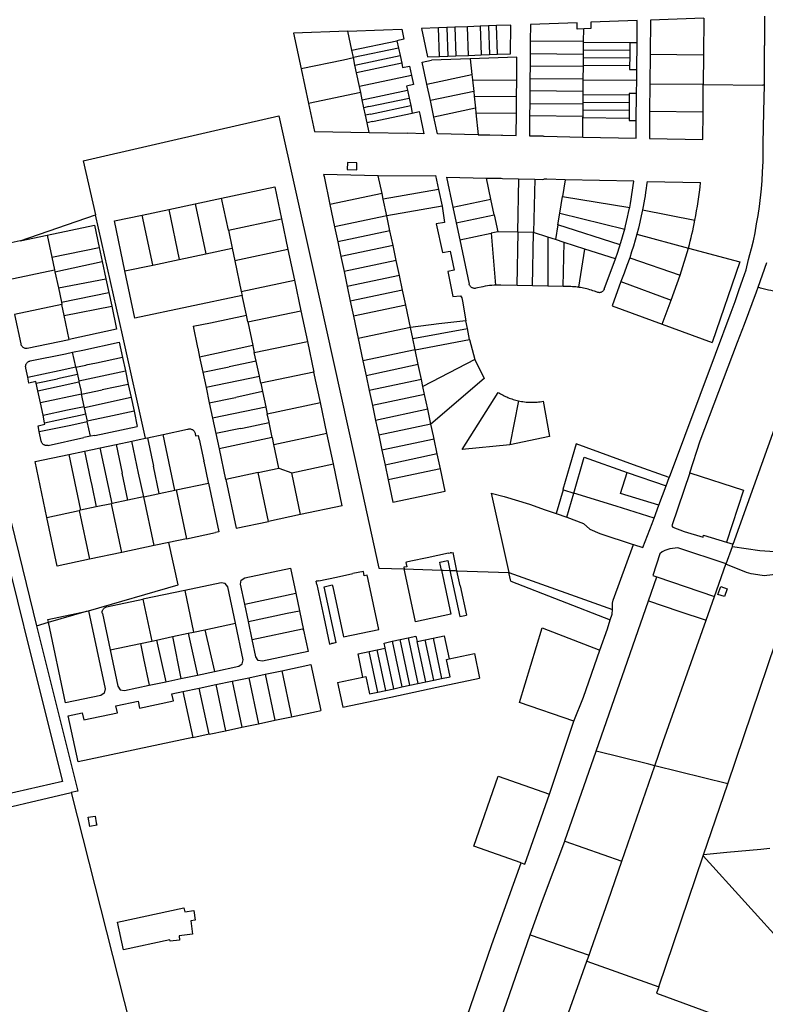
# Model space of a CAD drawing. Header units: inches. Extents: x 210911 to 224988, y 571697 to 586201.
# Tile 99 of 256: x 220999 to 221523, y 573522 to 574214. Entities that reach past the tile are written whole.
import ezdxf

# ---------------------------------------------------------------- set-up
doc = ezdxf.new("R2010")
doc.units = ezdxf.units.IN
doc.header["$MEASUREMENT"] = 0

msp = doc.modelspace()

# ---------------------------------------------------------------- linework, layer by layer
for points in [[(221522.699, 574216.556), (221522.712, 574196.046)], [(221305.09, 574208.86), (221299.369, 574208.653)], [(221314.061, 574209.192), (221305.09, 574208.86)], [(221305.09, 574208.86), (221305.802, 574188.733)], [(221322.934, 574209.508), (221314.061, 574209.192)], [(221314.795, 574189.047), (221314.061, 574209.192)], [(221328.644, 574209.716), (221322.934, 574209.508)], [(221322.934, 574209.508), (221323.679, 574189.371)], [(221334.332, 574209.928), (221328.644, 574209.716)], [(221328.644, 574209.716), (221329.374, 574189.581)], [(221335.06, 574189.785), (221344.297, 574190.111), (221344.468, 574210.282), (221334.332, 574209.928)], [(221335.06, 574189.785), (221334.332, 574209.928)], [(221395.68, 574207.651), (221391.067, 574207.479), (221390.922, 574211.949), (221358.228, 574210.789), (221358.123, 574199.121)], [(221433.105, 574198.055), (221433.245, 574213.522), (221400.552, 574212.304), (221400.698, 574207.844), (221395.68, 574207.651)], [(221480.05, 574215.23), (221442.53, 574213.87), (221442.333, 574189.847)], [(221480.05, 574215.23), (221479.825, 574189.511)], [(221229.793, 574206.123), (221191.824, 574204.761), (221197.008, 574179.682)], [(221229.793, 574206.123), (221254.981, 574207.041)], [(221232.694, 574192.605), (221229.793, 574206.123)], [(221254.981, 574207.041), (221267.783, 574207.505), (221269.297, 574200.362), (221264.405, 574199.326)], [(221293.681, 574208.444), (221281.707, 574207.998), (221285.943, 574187.999)], [(221299.369, 574208.653), (221293.681, 574208.444)], [(221294.422, 574188.302), (221293.681, 574208.444)], [(221299.369, 574208.653), (221300.131, 574188.526)], [(221395.602, 574198.77), (221395.68, 574207.651)], [(221232.694, 574192.605), (221264.405, 574199.326)], [(221264.405, 574199.326), (221265.493, 574194.19)], [(221358.123, 574199.121), (221358.044, 574190.349)], [(221395.602, 574198.77), (221358.123, 574199.121)], [(221395.551, 574193.008), (221395.599, 574198.407)], [(221395.599, 574198.407), (221395.602, 574198.77)], [(221395.599, 574198.407), (221428.047, 574198.1)], [(221428.047, 574198.1), (221427.997, 574192.716)], [(221428.047, 574198.1), (221433.105, 574198.055)], [(221432.933, 574179.056), (221433.105, 574198.055)], [(221522.567, 574168.127), (221522.725, 574176.272), (221522.712, 574196.046)], [(221233.79, 574187.495), (221232.694, 574192.605)], [(221265.493, 574194.19), (221233.795, 574187.47)], [(221234.91, 574182.188), (221266.613, 574188.907)], [(221265.493, 574194.19), (221266.613, 574188.907)], [(221266.613, 574188.907), (221267.763, 574183.478)], [(221285.943, 574187.999), (221294.422, 574188.302)], [(221294.422, 574188.302), (221300.131, 574188.526)], [(221300.131, 574188.526), (221305.802, 574188.733)], [(221305.802, 574188.733), (221314.795, 574189.047)], [(221314.795, 574189.047), (221323.679, 574189.371)], [(221323.679, 574189.371), (221329.374, 574189.581)], [(221329.374, 574189.581), (221335.06, 574189.785)], [(221358.044, 574190.349), (221357.966, 574181.582)], [(221358.044, 574190.349), (221395.524, 574190)], [(221395.503, 574187.608), (221395.524, 574190)], [(221395.524, 574190), (221395.551, 574193.008)], [(221395.551, 574193.008), (221427.997, 574192.716)], [(221427.997, 574192.716), (221427.946, 574187.316)], [(221442.333, 574189.847), (221442.131, 574168.833)], [(221442.333, 574189.847), (221479.825, 574189.511)], [(221479.825, 574189.511), (221479.632, 574168.493)], [(221197.137, 574179.716), (221226.744, 574186.003)], [(221226.744, 574186.003), (221233.79, 574187.495)], [(221233.795, 574187.47), (221233.79, 574187.495)], [(221234.91, 574182.188), (221233.795, 574187.47)], [(221236.056, 574176.758), (221234.91, 574182.188)], [(221267.763, 574183.478), (221236.056, 574176.758)], [(221267.763, 574183.478), (221268.385, 574180.543), (221273.277, 574181.579), (221274.671, 574174.997)], [(221285.461, 574168.933), (221282.219, 574184.225), (221288.715, 574185.592)], [(221315.945, 574186.59), (221288.715, 574185.592)], [(221348.555, 574171.742), (221348.709, 574187.757), (221315.945, 574186.59)], [(221315.945, 574186.59), (221317.089, 574175.616)], [(221357.966, 574181.582), (221357.887, 574172.805)], [(221395.447, 574181.236), (221357.966, 574181.582)], [(221395.37, 574172.465), (221395.447, 574181.236)], [(221395.447, 574181.236), (221395.456, 574182.208)], [(221395.456, 574182.208), (221395.503, 574187.608)], [(221395.456, 574182.208), (221427.895, 574181.917)], [(221395.503, 574187.608), (221427.946, 574187.316)], [(221427.895, 574181.917), (221427.869, 574179.116), (221432.933, 574179.056)], [(221427.946, 574187.316), (221427.895, 574181.917)], [(221197.137, 574179.716), (221197.008, 574179.682)], [(221197.008, 574179.682), (221202.294, 574155.248)], [(221238.061, 574167.255), (221236.056, 574176.758)], [(221274.671, 574174.997), (221238.061, 574167.255)], [(221274.671, 574174.997), (221276.04, 574168.532), (221271.151, 574167.494), (221271.775, 574164.55)], [(221285.461, 574168.933), (221317.089, 574175.616)], [(221317.089, 574175.616), (221317.492, 574171.861)], [(221432.864, 574171.514), (221432.933, 574179.056)], [(221238.952, 574163.027), (221238.061, 574167.255)], [(221287.913, 574157.288), (221285.461, 574168.933)], [(221317.492, 574171.861), (221318.344, 574163.731)], [(221317.492, 574171.861), (221348.555, 574171.742)], [(221348.456, 574160.129), (221348.555, 574171.742)], [(221357.887, 574172.805), (221357.808, 574164.036)], [(221357.887, 574172.805), (221395.37, 574172.465)], [(221395.292, 574163.689), (221395.365, 574171.862)], [(221395.365, 574171.862), (221395.37, 574172.465)], [(221395.365, 574171.862), (221432.864, 574171.514)], [(221432.781, 574162.273), (221432.864, 574171.514)], [(221442.131, 574168.833), (221441.972, 574149.536)], [(221479.632, 574168.493), (221442.131, 574168.833)], [(221479.47, 574149.173), (221479.632, 574168.493)], [(221479.632, 574168.493), (221521.419, 574168.137)], [(221488.325, 573979.136), (221499.191, 574008.684), (221502.011, 574016.081), (221504.683, 574023.912), (221507.456, 574031.766), (221509.687, 574038.33), (221511.441, 574045.709), (221512.354, 574049.132), (221513.603, 574053.289), (221514.861, 574058.767), (221515.993, 574064.474), (221517.104, 574070.715), (221518.11, 574076.576), (221519.171, 574082.893), (221520.478, 574095.306), (221520.925, 574101.043), (221521.271, 574106.985), (221521.657, 574114.806), (221521.843, 574126.871), (221522.206, 574149.552), (221522.567, 574168.127)], [(221522.567, 574168.127), (221521.419, 574168.137)], [(221238.952, 574163.027), (221202.294, 574155.248)], [(221240.046, 574157.822), (221238.952, 574163.027)], [(221240.046, 574157.822), (221271.775, 574164.55)], [(221271.775, 574164.55), (221272.944, 574159.031)], [(221318.344, 574163.731), (221287.913, 574157.288)], [(221318.344, 574163.731), (221318.692, 574160.402)], [(221318.692, 574160.402), (221319.607, 574151.859)], [(221318.692, 574160.402), (221348.456, 574160.129)], [(221357.808, 574164.036), (221357.729, 574155.268)], [(221395.292, 574163.689), (221357.808, 574164.036)], [(221395.226, 574156.13), (221395.273, 574161.532)], [(221395.273, 574161.532), (221395.292, 574163.689)], [(221395.273, 574161.532), (221427.681, 574161.236)], [(221427.681, 574161.236), (221427.648, 574155.839)], [(221432.781, 574162.273), (221427.687, 574162.316), (221427.681, 574161.236)], [(221432.609, 574143.271), (221432.781, 574162.273)], [(221202.294, 574155.248), (221206.496, 574135.672)], [(221241.205, 574152.304), (221240.046, 574157.822)], [(221244.54, 574153.011), (221272.944, 574159.031)], [(221245.869, 574147.772), (221274.063, 574153.748)], [(221272.944, 574159.031), (221274.063, 574153.748)], [(221274.063, 574153.748), (221275.182, 574148.465)], [(221290.384, 574145.687), (221287.913, 574157.288)], [(221348.361, 574148.509), (221348.456, 574160.129)], [(221357.729, 574155.268), (221357.65, 574146.493)], [(221357.729, 574155.268), (221395.215, 574154.914)], [(221395.178, 574150.728), (221395.215, 574154.914)], [(221395.215, 574154.914), (221395.226, 574156.13)], [(221395.226, 574156.13), (221427.648, 574155.839)], [(221427.648, 574155.839), (221427.616, 574150.437)], [(221139.593, 574137.011), (221181.43, 574146.666)], [(221181.43, 574146.666), (221204.914, 574041.47)], [(221244.54, 574153.011), (221241.205, 574152.304)], [(221242.315, 574147.019), (221241.205, 574152.304)], [(221245.869, 574147.772), (221242.315, 574147.019)], [(221243.425, 574141.734), (221242.315, 574147.019)], [(221247.199, 574142.534), (221275.182, 574148.465)], [(221280.467, 574147.648), (221283.353, 574134.025), (221271.769, 574134.273)], [(221275.182, 574148.465), (221280.074, 574149.501), (221280.467, 574147.648)], [(221319.607, 574151.859), (221290.384, 574145.687)], [(221319.607, 574151.859), (221319.938, 574148.759)], [(221319.938, 574148.759), (221321.572, 574133.242)], [(221319.938, 574148.759), (221348.361, 574148.509)], [(221348.2, 574132.715), (221348.361, 574148.509)], [(221357.65, 574146.493), (221357.525, 574132.545)], [(221395.138, 574146.149), (221357.65, 574146.493)], [(221395.138, 574146.149), (221395.178, 574150.728)], [(221395.178, 574150.728), (221427.616, 574150.437)], [(221427.616, 574150.437), (221427.584, 574145.037)], [(221441.972, 574149.536), (221441.805, 574130.637), (221479.285, 574129.84), (221479.47, 574149.173)], [(221479.47, 574149.173), (221441.972, 574149.536)], [(220914.483, 574145.745), (220953.02, 573983.221), (220954.113, 573983.548), (220969.044, 573922.986), (220989.065, 573840.696), (221006.57, 573770.459), (221029.506, 573678.745), (220963.659, 573663.841)], [(221247.199, 574142.534), (221243.425, 574141.734)], [(221244.871, 574134.849), (221243.425, 574141.734)], [(221321.572, 574133.242), (221292.9, 574133.82), (221290.384, 574145.687)], [(221395.01, 574131.642), (221395.131, 574145.329)], [(221395.01, 574131.642), (221432.496, 574130.846), (221432.609, 574143.271)], [(221395.131, 574145.329), (221395.138, 574146.149)], [(221395.131, 574145.329), (221427.584, 574145.037)], [(221427.584, 574145.037), (221427.574, 574143.343), (221432.609, 574143.271)], [(221043.9, 574114.926), (221139.593, 574137.011)], [(221206.496, 574135.672), (221244.871, 574134.849)], [(221244.871, 574134.849), (221271.769, 574134.273)], [(221338.458, 574132.908), (221337.889, 574132.858), (221321.572, 574133.242)], [(221321.572, 574133.242), (221338.458, 574132.908)], [(221338.458, 574132.908), (221348.2, 574132.715)], [(221357.525, 574132.545), (221366.91, 574132.417), (221367.321, 574132.309)], [(221367.321, 574132.309), (221367.915, 574132.243), (221395.01, 574131.642)], [(221043.9, 574114.926), (221052.583, 574076.996)], [(221229.675, 574113.815), (221229.511, 574108.859)], [(221236.312, 574113.603), (221229.675, 574113.815)], [(221236.148, 574108.633), (221236.312, 574113.603)], [(221212.871, 574105.329), (221213.187, 574103.835), (221217.284, 574084.235)], [(221251.276, 574104.506), (221212.871, 574105.329)], [(221229.511, 574108.859), (221236.148, 574108.633)], [(221251.276, 574104.506), (221291.603, 574104.674), (221293.634, 574094.924)], [(221253.926, 574092), (221251.276, 574104.506)], [(221299.24, 574103.486), (221327.25, 574102.879)], [(221299.24, 574103.486), (221303.692, 574082.461)], [(221330.38, 574088.113), (221327.25, 574102.879)], [(221327.25, 574102.879), (221335.632, 574102.698)], [(221335.632, 574102.698), (221337.632, 574102.655)], [(221337.632, 574102.655), (221338.643, 574102.508)], [(221338.643, 574102.508), (221349.88, 574102.27)], [(221349.88, 574102.27), (221349.077, 574064.791)], [(221349.88, 574102.27), (221361.194, 574102.031)], [(221361.194, 574102.031), (221360.401, 574064.53)], [(221361.194, 574102.031), (221366.64, 574101.916)], [(221366.64, 574101.916), (221367.641, 574102)], [(221369.641, 574101.958), (221367.641, 574102)], [(221382.697, 574101.686), (221369.641, 574101.958)], [(221382.697, 574101.686), (221380.76, 574089.904)], [(221430.847, 574100.682), (221382.697, 574101.686)], [(221427.931, 574082.192), (221428.447, 574084.874), (221429.01, 574088.023), (221429.531, 574091.178), (221430.011, 574094.34), (221430.45, 574097.508), (221430.847, 574100.682)], [(221440.11, 574100.475), (221439.807, 574097.963), (221439.479, 574095.454), (221439.126, 574092.949), (221438.749, 574090.447), (221438.347, 574087.949), (221437.921, 574085.455), (221437.47, 574082.966), (221436.994, 574080.481)], [(221440.11, 574100.475), (221477.73, 574099.667)], [(221473.767, 574073.225), (221474.394, 574076.509), (221474.984, 574079.8), (221475.536, 574083.097), (221476.05, 574086.401), (221476.527, 574089.71), (221476.966, 574093.024), (221477.367, 574096.343), (221477.73, 574099.667)], [(221141.206, 574088.696), (221141.203, 574088.708), (221178.533, 574096.593), (221183.29, 574074.171)], [(221253.926, 574092), (221217.284, 574084.235)], [(221254.753, 574088.094), (221253.926, 574092)], [(221293.634, 574094.924), (221254.753, 574088.094)], [(221293.634, 574094.924), (221296.083, 574083.17)], [(221104.058, 574080.81), (221122.646, 574084.771)], [(221122.646, 574084.771), (221141.206, 574088.696)], [(221122.646, 574084.771), (221130.044, 574049.66)], [(221145.989, 574066.235), (221141.206, 574088.696)], [(221217.284, 574084.235), (221220.557, 574068.574)], [(221257.242, 574076.347), (221254.753, 574088.094)], [(221303.692, 574082.461), (221330.38, 574088.113)], [(221332.722, 574077.038), (221330.38, 574088.113)], [(221378.831, 574078.118), (221380.76, 574089.904)], [(221380.76, 574089.904), (221427.931, 574082.192)], [(221085.454, 574076.872), (221104.039, 574080.825)], [(221104.039, 574080.825), (221104.043, 574080.807)], [(221104.043, 574080.807), (221104.058, 574080.81)], [(221104.043, 574080.807), (221111.488, 574045.703)], [(221296.083, 574083.17), (221257.242, 574076.347)], [(221296.083, 574083.17), (221297.875, 574071.634), (221292.051, 574070.738), (221296.531, 574050.578), (221301.907, 574051.474), (221304.595, 574038.034), (221300.115, 574037.138), (221303.699, 574019.666), (221309.075, 574020.114), (221309.971, 574018.77), (221310.411, 574016.302), (221312.883, 574002.418)], [(221303.692, 574082.461), (221306.039, 574071.372)], [(221377.468, 574069.895), (221378.831, 574078.118)], [(221378.831, 574078.118), (221424.442, 574067.045)], [(221424.442, 574067.045), (221425.02, 574069.257), (221425.787, 574072.362), (221426.513, 574075.477), (221427.199, 574078.601), (221427.843, 574081.734), (221427.931, 574082.192)], [(221436.994, 574080.481), (221436.12, 574076.202), (221435.167, 574071.94), (221434.137, 574067.696), (221433.029, 574063.471)], [(221436.994, 574080.481), (221473.767, 574073.225)], [(220999.717, 574058.719), (221052.583, 574076.996)], [(221087.778, 573920.124), (221071.687, 573992.752), (221052.583, 574076.996)], [(221073.105, 574037.545), (221065.949, 574072.758), (221085.454, 574076.872)], [(221092.903, 574041.77), (221085.454, 574076.872)], [(221145.989, 574066.235), (221183.29, 574074.171)], [(221183.29, 574074.171), (221187.85, 574052.67)], [(221257.242, 574076.347), (221220.557, 574068.574)], [(221259.461, 574065.878), (221257.242, 574076.347)], [(221306.039, 574071.372), (221332.722, 574077.038)], [(221306.039, 574071.372), (221308.567, 574059.432)], [(221332.722, 574077.038), (221335.251, 574065.088)], [(221469.222, 574053.69), (221469.864, 574056.114), (221470.485, 574058.544), (221471.085, 574060.978), (221471.663, 574063.418), (221472.221, 574065.863), (221472.758, 574068.313), (221473.273, 574070.767), (221473.767, 574073.225)], [(221018.636, 574062.739), (221051.946, 574069.771), (221055.289, 574053.993)], [(221145.989, 574066.235), (221148.642, 574053.599)], [(221220.557, 574068.574), (221222.775, 574058.105)], [(221259.461, 574065.878), (221222.775, 574058.105)], [(221261.679, 574055.411), (221259.461, 574065.878)], [(221308.567, 574059.432), (221330.547, 574064.083)], [(221335.251, 574065.088), (221330.547, 574064.083)], [(221330.547, 574064.083), (221333.668, 574027.593)], [(221349.077, 574064.791), (221335.251, 574065.088)], [(221348.773, 574027.401), (221349.589, 574064.778)], [(221349.589, 574064.778), (221349.077, 574064.791)], [(221360.401, 574064.53), (221349.589, 574064.778)], [(221359.594, 574027.171), (221360.401, 574064.53)], [(221370.386, 574061.336), (221360.401, 574064.53)], [(221377.468, 574069.895), (221375.765, 574059.62)], [(221421.223, 574055.921), (221377.468, 574069.895)], [(221421.223, 574055.921), (221421.548, 574056.946), (221422.476, 574060.006), (221423.364, 574063.079), (221424.212, 574066.163), (221424.442, 574067.045)], [(221433.029, 574063.471), (221431.858, 574059.264), (221430.617, 574055.077), (221429.308, 574050.911), (221427.931, 574046.767)], [(221433.029, 574063.471), (221469.222, 574053.69)], [(220999.717, 574058.719), (220978.297, 574054.168)], [(220999.717, 574058.719), (221018.636, 574062.739)], [(221018.636, 574062.739), (221021.939, 574047.186)], [(221222.775, 574058.105), (221224.993, 574047.637)], [(221308.567, 574059.432), (221315.138, 574028.399)], [(221370.386, 574061.336), (221370.385, 574026.941)], [(221375.765, 574059.62), (221370.386, 574061.336)], [(221381.894, 574057.677), (221375.765, 574059.62)], [(221381.226, 574026.711), (221381.894, 574057.677)], [(221396.491, 574052.999), (221381.894, 574057.677)], [(221021.939, 574047.186), (221055.289, 574053.993)], [(221055.289, 574053.993), (221057.357, 574044.235)], [(221111.488, 574045.703), (221130.047, 574049.647)], [(221130.044, 574049.66), (221130.047, 574049.647)], [(221130.047, 574049.647), (221148.642, 574053.599)], [(221148.642, 574053.599), (221150.494, 574044.768)], [(221187.85, 574052.67), (221150.506, 574044.771)], [(221187.85, 574052.67), (221192.412, 574031.14)], [(221261.679, 574055.411), (221224.993, 574047.637)], [(221263.897, 574044.943), (221261.679, 574055.411)], [(221392.179, 574026.073), (221396.491, 574052.999)], [(221417.856, 574046.161), (221396.491, 574052.999)], [(221417.856, 574046.161), (221419.572, 574050.862)], [(221419.572, 574050.862), (221420.58, 574053.897), (221421.223, 574055.921)], [(221463.358, 574034.614), (221469.222, 574053.69)], [(221469.222, 574053.69), (221505.412, 574043.965)], [(221021.939, 574047.186), (221023.797, 574038.437)], [(221024.092, 574037.043), (221057.357, 574044.235)], [(221057.357, 574044.235), (221059.926, 574032.114)], [(221092.907, 574041.754), (221111.488, 574045.703)], [(221150.506, 574044.771), (221150.494, 574044.768)], [(221150.494, 574044.768), (221155.017, 574023.198)], [(221224.993, 574047.637), (221227.211, 574037.17)], [(221263.897, 574044.943), (221227.211, 574037.17)], [(221266.115, 574034.476), (221263.897, 574044.943)], [(221410.092, 574024.894), (221417.856, 574046.161)], [(221427.931, 574046.767), (221425.964, 574041.337), (221423.982, 574035.922), (221421.809, 574030.052)], [(221427.931, 574046.767), (221463.358, 574034.614)], [(221505.412, 574043.965), (221485.986, 573987.252)], [(221518.158, 574026.144), (221524.343, 574043.404)], [(220948.999, 574041.185), (220962.756, 573985.351), (220961.968, 573985.176), (220977.433, 573925.044), (220998.862, 573838), (221011.206, 573788.312)], [(220990.462, 574031.361), (221023.797, 574038.437)], [(221023.797, 574038.437), (221024.092, 574037.043)], [(221024.092, 574037.043), (221026.495, 574025.694)], [(221073.105, 574037.545), (221092.907, 574041.754)], [(221155.607, 574020.383), (221080.135, 574004.391), (221073.105, 574037.545)], [(221092.907, 574041.754), (221092.903, 574041.77)], [(221204.914, 574041.47), (221234.894, 573905.819), (221251.696, 573828.844), (221251.697, 573828.793), (221269.549, 573828.198)], [(221227.211, 574037.17), (221229.429, 574026.702)], [(221026.495, 574025.694), (221059.926, 574032.114)], [(221059.926, 574032.114), (221061.956, 574022.53)], [(221155.017, 574023.198), (221192.412, 574031.14)], [(221192.412, 574031.14), (221196.971, 574009.608)], [(221266.115, 574034.476), (221229.429, 574026.702)], [(221268.333, 574024.008), (221266.115, 574034.476)], [(221421.809, 574030.052), (221415.599, 574013.147)], [(221421.809, 574030.052), (221457.011, 574017.075)], [(221457.011, 574017.075), (221463.358, 574034.614)], [(221026.495, 574025.694), (221028.606, 574015.724)], [(221028.606, 574015.724), (221061.956, 574022.53)], [(221061.956, 574022.53), (221064.016, 574012.812)], [(221155.017, 574023.198), (221155.607, 574020.383)], [(221229.429, 574026.702), (221231.647, 574016.235)], [(221268.333, 574024.008), (221231.647, 574016.235)], [(221270.551, 574013.54), (221268.333, 574024.008)], [(221319.769, 574025.411), (221319.392, 574025.349), (221319.01, 574025.325), (221318.628, 574025.338), (221318.249, 574025.388), (221317.877, 574025.475), (221317.515, 574025.598), (221317.167, 574025.756), (221316.836, 574025.947), (221316.525, 574026.17), (221316.238, 574026.422), (221315.976, 574026.701), (221315.743, 574027.005), (221315.541, 574027.329), (221315.372, 574027.672), (221315.237, 574028.03), (221315.138, 574028.399)], [(221324.845, 574026.483), (221319.769, 574025.411)], [(221333.668, 574027.593), (221332.62, 574027.54), (221331.055, 574027.417), (221329.493, 574027.249), (221327.937, 574027.037), (221326.387, 574026.782), (221324.845, 574026.483)], [(221337.33, 574027.644), (221335.759, 574027.654), (221334.189, 574027.619), (221333.668, 574027.593)], [(221348.773, 574027.401), (221337.33, 574027.644)], [(221359.594, 574027.171), (221348.773, 574027.401)], [(221370.385, 574026.941), (221359.594, 574027.171)], [(221381.226, 574026.711), (221370.385, 574026.941)], [(221385.498, 574026.62), (221381.226, 574026.711)], [(221392.179, 574026.073), (221391.123, 574026.216), (221390.002, 574026.345), (221388.878, 574026.449), (221387.753, 574026.53), (221386.626, 574026.587), (221385.498, 574026.62)], [(221403.152, 574023.267), (221402.09, 574023.65), (221401.021, 574024.01), (221399.944, 574024.347), (221398.861, 574024.662), (221397.771, 574024.954), (221396.675, 574025.223), (221395.573, 574025.468), (221394.467, 574025.69), (221393.356, 574025.889), (221392.241, 574026.065), (221392.179, 574026.073)], [(221405.11, 574022.557), (221403.152, 574023.267)], [(221410.092, 574024.894), (221409.948, 574024.539), (221409.769, 574024.2), (221409.558, 574023.881), (221409.316, 574023.584), (221409.045, 574023.313), (221408.749, 574023.07), (221408.431, 574022.857), (221408.092, 574022.678), (221407.738, 574022.533), (221407.371, 574022.423), (221406.995, 574022.351), (221406.613, 574022.317), (221406.23, 574022.32), (221405.85, 574022.362), (221405.475, 574022.441), (221405.11, 574022.557)], [(221470.219, 573895.796), (221477.573, 573918.213), (221503.707, 573987.61), (221508.691, 574000.11), (221517.008, 574022.935), (221518.158, 574026.144)], [(221500.657, 573845.666), (221564.281, 574023.273)], [(221540.316, 574023.229), (221538.443, 574023.091), (221536.567, 574023.023), (221534.689, 574023.024), (221532.812, 574023.096), (221530.94, 574023.237), (221529.074, 574023.447), (221527.217, 574023.726), (221525.372, 574024.075), (221523.541, 574024.491), (221521.726, 574024.975), (221519.931, 574025.526), (221518.158, 574026.144)], [(221028.606, 574015.724), (221028.975, 574013.982)], [(221158.593, 574006.581), (221155.607, 574020.383)], [(221231.647, 574016.235), (221233.865, 574005.767)], [(221450.788, 574000.177), (221457.011, 574017.075)], [(221028.975, 574013.982), (220995.674, 574006.939)], [(221030.599, 574006.314), (221028.975, 574013.982)], [(221030.599, 574006.314), (221064.016, 574012.812)], [(221064.016, 574012.812), (221067.457, 573996.572), (221034.155, 573989.521)], [(221159.646, 574001.717), (221196.971, 574009.608)], [(221196.971, 574009.608), (221201.527, 573988.102)], [(221270.551, 574013.54), (221233.865, 574005.767)], [(221273.867, 573997.888), (221270.551, 574013.54)], [(221415.599, 574013.147), (221450.788, 574000.177)], [(220995.674, 574006.939), (221000.047, 573986.278)], [(221034.155, 573989.521), (221030.599, 574006.314)], [(221121.253, 573998.675), (221133.388, 574001.144)], [(221133.388, 574001.144), (221158.612, 574006.493)], [(221158.612, 574006.493), (221158.593, 574006.581)], [(221159.646, 574001.717), (221158.612, 574006.493)], [(221159.646, 574001.717), (221163.167, 573985.084)], [(221233.865, 574005.767), (221237.182, 573990.114)], [(221312.883, 574002.418), (221293.843, 574000.402), (221273.867, 573997.888)], [(221313.928, 573997.191), (221312.883, 574002.418)], [(221121.253, 573998.675), (221124.354, 573983.751)], [(221273.867, 573997.888), (221237.182, 573990.114)], [(221275.525, 573990.064), (221273.867, 573997.888)], [(221275.525, 573990.064), (221313.928, 573997.191)], [(221315.497, 573989.345), (221313.928, 573997.191)], [(221450.788, 574000.177), (221485.986, 573987.252)], [(221004.659, 573983.285), (221034.155, 573989.521)], [(221043.816, 573982.025), (221069.291, 573987.447)], [(221069.291, 573987.447), (221071.586, 573976.731)], [(221164.201, 573980.194), (221201.527, 573988.102)], [(221201.527, 573988.102), (221206.096, 573966.568)], [(221237.182, 573990.114), (221240.499, 573974.462)], [(221277.184, 573982.235), (221275.525, 573990.064)], [(221277.184, 573982.235), (221315.497, 573989.345)], [(221315.497, 573989.345), (221319.081, 573975.457)], [(221000.047, 573986.278), (221000.24, 573985.772), (221000.496, 573985.294), (221000.809, 573984.852), (221001.176, 573984.453), (221001.59, 573984.103), (221002.044, 573983.808), (221002.532, 573983.572), (221003.046, 573983.4), (221003.577, 573983.294), (221004.118, 573983.255), (221004.659, 573983.285)], [(221031.519, 573979.425), (221036.483, 573980.475)], [(221036.483, 573980.475), (221043.816, 573982.025)], [(221038.678, 573970.1), (221036.483, 573980.475)], [(221124.354, 573983.751), (221124.452, 573983.217)], [(221124.452, 573983.217), (221125.757, 573977.054)], [(221163.167, 573985.084), (221137.548, 573979.638)], [(221163.167, 573985.084), (221163.172, 573985.058)], [(221163.172, 573985.058), (221164.201, 573980.194)], [(221277.184, 573982.235), (221240.499, 573974.462)], [(221279.402, 573971.768), (221277.184, 573982.235)], [(221003.648, 573969.361), (221003.558, 573969.763), (221003.511, 573970.172), (221003.506, 573970.583), (221003.543, 573970.993), (221003.623, 573971.397), (221003.744, 573971.791), (221003.904, 573972.17), (221004.103, 573972.53), (221004.339, 573972.868), (221004.608, 573973.18), (221004.907, 573973.462), (221005.234, 573973.712), (221005.586, 573973.926), (221005.957, 573974.104), (221006.345, 573974.242), (221006.745, 573974.339)], [(221006.745, 573974.339), (221031.519, 573979.425)], [(221071.586, 573976.731), (221053.368, 573972.874)], [(221071.586, 573976.731), (221073.595, 573967.346)], [(221137.53, 573979.564), (221125.757, 573977.054)], [(221125.757, 573977.054), (221128.022, 573966.36)], [(221137.53, 573979.564), (221137.548, 573979.638)], [(221165.461, 573974.25), (221146.521, 573970.266)], [(221165.451, 573974.296), (221164.201, 573980.194)], [(221165.461, 573974.25), (221165.451, 573974.296)], [(221167.731, 573963.535), (221165.461, 573974.25)], [(221240.499, 573974.462), (221242.717, 573963.994)], [(221319.081, 573975.457), (221282.666, 573956.362)], [(221319.081, 573975.457), (221325.801, 573962.017), (221288.274, 573929.898)], [(221455.925, 573892.776), (221488.325, 573979.136)], [(221004.984, 573962.965), (221003.648, 573969.361)], [(221004.984, 573962.965), (221027.097, 573967.639)], [(221027.091, 573967.667), (221038.678, 573970.1)], [(221027.097, 573967.639), (221027.091, 573967.667)], [(221038.745, 573969.786), (221038.678, 573970.1)], [(221038.794, 573969.796), (221038.745, 573969.786)], [(221045.801, 573971.302), (221045.811, 573971.253), (221038.794, 573969.796)], [(221038.794, 573969.796), (221039.863, 573964.835)], [(221040.819, 573960.397), (221073.595, 573967.346)], [(221053.368, 573972.874), (221045.801, 573971.302)], [(221073.595, 573967.346), (221075.622, 573957.882)], [(221128.022, 573966.36), (221145.339, 573970.023)], [(221145.339, 573970.023), (221146.521, 573970.266)], [(221206.096, 573966.568), (221168.767, 573958.648)], [(221210.657, 573945.046), (221206.096, 573966.568)], [(221279.402, 573971.768), (221242.717, 573963.994)], [(221281.62, 573961.3), (221279.402, 573971.768)], [(221011.008, 573958.72), (221010.765, 573959.879), (221005.847, 573958.831), (221004.984, 573962.965)], [(221011.008, 573958.72), (221025.881, 573961.863)], [(221039.863, 573964.835), (221025.881, 573961.863)], [(221039.863, 573964.835), (221040.819, 573960.397)], [(221040.819, 573960.397), (221040.994, 573959.562)], [(221128.022, 573966.36), (221130.292, 573955.641)], [(221167.741, 573963.486), (221130.292, 573955.641)], [(221167.741, 573963.486), (221167.731, 573963.535)], [(221168.767, 573958.648), (221167.741, 573963.486)], [(221242.717, 573963.994), (221244.935, 573953.527)], [(221281.62, 573961.3), (221244.935, 573953.527)], [(221282.666, 573956.362), (221281.62, 573961.3)], [(221012.115, 573953.435), (221011.008, 573958.72)], [(221012.115, 573953.435), (221026.992, 573956.579)], [(221013.92, 573944.822), (221012.115, 573953.435)], [(221026.992, 573956.579), (221040.994, 573959.562)], [(221040.994, 573959.562), (221042.192, 573953.861), (221042.796, 573950.936)], [(221042.829, 573950.96), (221057.36, 573954.035)], [(221075.626, 573957.865), (221057.36, 573954.035)], [(221075.622, 573957.882), (221075.626, 573957.865)], [(221075.626, 573957.865), (221077.62, 573948.552)], [(221130.292, 573955.641), (221132.579, 573944.845)], [(221170.005, 573952.805), (221151.177, 573948.771)], [(221168.767, 573958.648), (221170.005, 573952.805)], [(221170.005, 573952.805), (221170.012, 573952.774)], [(221170.012, 573952.774), (221172.293, 573942.014)], [(221244.935, 573953.527), (221247.153, 573943.059)], [(221283.838, 573950.833), (221282.666, 573956.362)], [(221042.796, 573950.936), (221013.92, 573944.822)], [(221042.796, 573950.936), (221042.801, 573950.914)], [(221042.801, 573950.914), (221042.829, 573950.96)], [(221044.604, 573942.323), (221042.829, 573950.96)], [(221077.62, 573948.552), (221044.78, 573941.465)], [(221077.62, 573948.552), (221079.659, 573939.028)], [(221132.579, 573944.845), (221149.884, 573948.514)], [(221149.884, 573948.514), (221151.177, 573948.771)], [(221283.838, 573950.833), (221247.153, 573943.059)], [(221286.056, 573940.365), (221283.838, 573950.833)], [(221310.139, 573912.078), (221335.624, 573952.193)], [(221335.624, 573952.193), (221336.438, 573951.687), (221337.262, 573951.198), (221338.097, 573950.727), (221338.942, 573950.275), (221339.796, 573949.841), (221340.66, 573949.426), (221341.532, 573949.029), (221342.413, 573948.652), (221343.302, 573948.294), (221344.198, 573947.955), (221345.102, 573947.636), (221346.012, 573947.336), (221346.929, 573947.057), (221347.851, 573946.797), (221348.779, 573946.557), (221349.712, 573946.338)], [(221349.712, 573946.338), (221343.632, 573915.457)], [(221367.225, 573945.97), (221371.514, 573921.331), (221343.632, 573915.457)], [(221349.712, 573946.338), (221350.791, 573946.116), (221351.875, 573945.92), (221352.964, 573945.75), (221354.056, 573945.607), (221355.152, 573945.49), (221356.25, 573945.4), (221357.349, 573945.337), (221358.451, 573945.301), (221359.552, 573945.291), (221360.654, 573945.308), (221361.755, 573945.352), (221362.854, 573945.422), (221363.951, 573945.519), (221365.046, 573945.643), (221366.138, 573945.793), (221367.225, 573945.97)], [(221015.715, 573936.255), (221013.92, 573944.822)], [(221015.715, 573936.255), (221032.956, 573939.891)], [(221032.956, 573939.891), (221044.604, 573942.323)], [(221044.78, 573941.465), (221044.604, 573942.323)], [(221044.78, 573941.465), (221044.731, 573941.454)], [(221044.731, 573941.454), (221045.668, 573937.068)], [(221079.659, 573939.028), (221061.358, 573935.172)], [(221079.659, 573939.028), (221081.936, 573928.395)], [(221132.579, 573944.845), (221134.849, 573934.127)], [(221172.3, 573941.979), (221134.849, 573934.127)], [(221172.293, 573942.014), (221172.3, 573941.979)], [(221172.3, 573941.979), (221173.332, 573937.115)], [(221173.332, 573937.115), (221210.657, 573945.046)], [(221215.22, 573923.519), (221210.657, 573945.046)], [(221247.153, 573943.059), (221249.371, 573932.592)], [(221286.056, 573940.365), (221249.371, 573932.592)], [(221288.274, 573929.898), (221286.056, 573940.365)], [(221016.823, 573930.97), (221015.715, 573936.255)], [(221016.823, 573930.97), (221034.07, 573934.607)], [(221034.07, 573934.607), (221034.082, 573934.55)], [(221034.082, 573934.55), (221041.924, 573936.257)], [(221041.924, 573936.257), (221043.937, 573936.694), (221045.668, 573937.068)], [(221045.668, 573937.068), (221046.74, 573932.055)], [(221061.358, 573935.172), (221046.74, 573932.055)], [(221046.785, 573931.84), (221046.74, 573932.055)], [(221134.849, 573934.127), (221137.134, 573923.34)], [(221174.573, 573931.252), (221173.332, 573937.115)], [(221249.371, 573932.592), (221251.589, 573922.124)], [(221013.114, 573924.669), (221012.248, 573928.748), (221017.057, 573929.852), (221016.823, 573930.97)], [(221013.114, 573924.669), (221035.184, 573929.323)], [(221035.184, 573929.323), (221035.192, 573929.286)], [(221035.192, 573929.286), (221046.785, 573931.84)], [(221048.972, 573921.411), (221046.785, 573931.84)], [(221052.033, 573922.062), (221081.936, 573928.395)], [(221100.142, 573922.725), (221117.231, 573926.346)], [(221117.231, 573926.346), (221117.652, 573926.483), (221118.085, 573926.573), (221118.526, 573926.615), (221118.969, 573926.607), (221119.408, 573926.55), (221119.838, 573926.445), (221120.254, 573926.292), (221120.65, 573926.095), (221121.022, 573925.855), (221121.365, 573925.575), (221121.675, 573925.258), (221121.948, 573924.91), (221122.18, 573924.533), (221122.37, 573924.133), (221122.514, 573923.714), (221122.61, 573923.282)], [(221154.48, 573926.923), (221137.134, 573923.34)], [(221154.48, 573926.923), (221155.864, 573927.226), (221174.584, 573931.198)], [(221174.584, 573931.198), (221174.573, 573931.252)], [(221176.838, 573920.557), (221174.584, 573931.198)], [(221288.274, 573929.898), (221251.589, 573922.124)], [(221290.492, 573919.43), (221289.988, 573921.808), (221288.274, 573929.898)], [(221014.524, 573918.034), (221013.114, 573924.669)], [(221019.283, 573914.977), (221044.397, 573920.438)], [(221048.972, 573921.411), (221044.397, 573920.438)], [(221052.033, 573922.062), (221048.972, 573921.411)], [(221078.063, 573918.045), (221083.32, 573919.161), (221087.782, 573920.106)], [(221087.782, 573920.106), (221087.778, 573920.124)], [(221087.782, 573920.106), (221089.113, 573920.388)], [(221089.113, 573920.388), (221100.142, 573922.725)], [(221089.113, 573920.388), (221093.374, 573900.309)], [(221108.423, 573883.498), (221100.142, 573922.725)], [(221122.61, 573923.282), (221122.957, 573921.657), (221124.837, 573922.047), (221125.304, 573919.926)], [(221125.395, 573919.471), (221125.304, 573919.926)], [(221125.395, 573919.471), (221128.637, 573904.19)], [(221137.134, 573923.34), (221139.421, 573912.539)], [(221176.838, 573920.557), (221139.421, 573912.539)], [(221176.852, 573920.491), (221176.838, 573920.557)], [(221177.886, 573915.605), (221176.852, 573920.491)], [(221177.886, 573915.605), (221215.22, 573923.519)], [(221219.771, 573902.01), (221215.22, 573923.519)], [(221251.589, 573922.124), (221253.807, 573911.657)], [(221290.492, 573919.43), (221253.807, 573911.657)], [(221292.71, 573908.962), (221290.492, 573919.43)], [(221019.283, 573914.977), (221018.895, 573914.904), (221018.501, 573914.87), (221018.107, 573914.877), (221017.714, 573914.923), (221017.329, 573915.008), (221016.954, 573915.132), (221016.593, 573915.292), (221016.25, 573915.489), (221015.929, 573915.719), (221015.633, 573915.98), (221015.365, 573916.269), (221015.127, 573916.585), (221014.922, 573916.922), (221014.752, 573917.279), (221014.619, 573917.651), (221014.524, 573918.034)], [(221044.844, 573910.997), (221050.607, 573912.22), (221055.937, 573913.351)], [(221055.937, 573913.351), (221067.018, 573915.702)], [(221064.261, 573874.139), (221055.937, 573913.351)], [(221067.018, 573915.702), (221078.063, 573918.045)], [(221067.018, 573915.702), (221071.285, 573895.6)], [(221086.457, 573878.846), (221082.87, 573895.568), (221078.063, 573918.045)], [(221139.421, 573912.539), (221143.974, 573891.044)], [(221181.41, 573898.975), (221177.886, 573915.605)], [(221253.807, 573911.657), (221256.025, 573901.189)], [(221343.632, 573915.457), (221310.139, 573912.078)], [(221390.305, 573916.035), (221385.977, 573900.886), (221381.045, 573883.921)], [(221455.788, 573892.41), (221430.669, 573901.454), (221390.305, 573916.035)], [(221018.455, 573864.434), (221010.181, 573903.639), (221033.781, 573908.648)], [(221033.781, 573908.648), (221044.844, 573910.997)], [(221033.781, 573908.648), (221042.092, 573869.442)], [(221044.844, 573910.997), (221049.111, 573890.889)], [(221292.71, 573908.962), (221256.025, 573901.189)], [(221294.928, 573898.495), (221292.71, 573908.962)], [(221388.625, 573881.555), (221395.867, 573906.641), (221426.147, 573896.068)], [(221093.374, 573900.309), (221093.416, 573900.318)], [(221097.403, 573881.162), (221093.416, 573900.318)], [(221128.735, 573903.733), (221128.637, 573904.19)], [(221128.735, 573903.733), (221131.869, 573888.938)], [(221166.795, 573895.883), (221181.41, 573898.975)], [(221181.41, 573898.975), (221190.511, 573895.803)], [(221190.511, 573895.803), (221219.771, 573902.01)], [(221226.007, 573872.654), (221219.771, 573902.01)], [(221256.025, 573901.189), (221258.243, 573890.721)], [(221294.928, 573898.495), (221258.243, 573890.721)], [(221258.243, 573890.721), (221261.559, 573875.069), (221298.245, 573882.842), (221294.928, 573898.495)], [(221049.111, 573890.889), (221049.955, 573886.84)], [(221075.246, 573876.467), (221071.285, 573895.6)], [(221143.974, 573891.044), (221144.098, 573891.07)], [(221166.795, 573895.883), (221144.098, 573891.07)], [(221144.098, 573891.07), (221151.364, 573856.826), (221174.062, 573861.647)], [(221174.062, 573861.647), (221166.795, 573895.883)], [(221196.745, 573866.454), (221190.511, 573895.803)], [(221448.51, 573872.933), (221421.373, 573881.299), (221426.147, 573896.068)], [(221426.147, 573896.068), (221453.568, 573886.494)], [(221453.568, 573886.494), (221455.788, 573892.41)], [(221455.788, 573892.41), (221455.925, 573892.776)], [(221470.219, 573895.796), (221457.479, 573858.446), (221458.349, 573857.64), (221466.198, 573854.558), (221479.515, 573850.584), (221479.54, 573850.559), (221479.885, 573851.858), (221495.859, 573847.096)], [(221470.219, 573895.796), (221507.836, 573883.472), (221495.859, 573847.096)], [(221049.955, 573886.84), (221053.136, 573871.782)], [(221108.447, 573883.503), (221109.29, 573883.681)], [(221109.29, 573883.681), (221131.965, 573888.487)], [(221109.29, 573883.681), (221116.514, 573849.453)], [(221131.869, 573888.938), (221131.965, 573888.487)], [(221131.965, 573888.487), (221139.212, 573854.279)], [(221381.223, 573883.866), (221376.231, 573867.102)], [(221381.223, 573883.866), (221381.045, 573883.921)], [(221381.223, 573883.866), (221381.412, 573883.807)], [(221381.412, 573883.807), (221388.625, 573881.555)], [(221448.51, 573872.933), (221453.568, 573886.494)], [(221086.359, 573878.822), (221075.246, 573876.467)], [(221086.457, 573878.846), (221086.359, 573878.822)], [(221086.581, 573878.877), (221086.457, 573878.846)], [(221086.581, 573878.877), (221096.454, 573880.961)], [(221093.846, 573844.638), (221086.581, 573878.877)], [(221096.454, 573880.961), (221097.403, 573881.162)], [(221097.403, 573881.162), (221108.423, 573883.498)], [(221108.423, 573883.498), (221108.447, 573883.503)], [(221330.584, 573881.528), (221342.953, 573825.75)], [(221330.584, 573881.528), (221339.66, 573879.186)], [(221339.66, 573879.186), (221357.504, 573873.669)], [(221383.707, 573864.517), (221388.625, 573881.555)], [(221445.116, 573863.929), (221418.408, 573872.262), (221388.625, 573881.555)], [(221053.136, 573871.782), (221042.092, 573869.442)], [(221063.878, 573874.058), (221053.136, 573871.782)], [(221064.226, 573874.132), (221063.878, 573874.058)], [(221071.131, 573839.818), (221063.878, 573874.058)], [(221064.261, 573874.139), (221064.226, 573874.132)], [(221075.223, 573876.462), (221064.261, 573874.139)], [(221075.246, 573876.467), (221075.223, 573876.462)], [(221226.007, 573872.654), (221196.745, 573866.454)], [(221357.504, 573873.669), (221368.464, 573869.787)], [(221368.464, 573869.787), (221376.231, 573867.102)], [(221445.116, 573863.929), (221448.51, 573872.933)], [(221018.483, 573864.44), (221018.455, 573864.434)], [(221018.483, 573864.44), (221041.186, 573869.25)], [(221048.439, 573835.02), (221025.741, 573830.195), (221018.483, 573864.44)], [(221042.046, 573869.432), (221041.186, 573869.25)], [(221041.186, 573869.25), (221048.439, 573835.02)], [(221042.092, 573869.442), (221042.046, 573869.432)], [(221196.745, 573866.454), (221174.062, 573861.647)], [(221376.231, 573867.102), (221383.707, 573864.517)], [(221383.707, 573864.517), (221395.467, 573860.143), (221400.047, 573856.067), (221406.955, 573853.155), (221430.499, 573845.391)], [(221430.557, 573845.372), (221437.149, 573843.198), (221443.723, 573860.231), (221445.116, 573863.929)], [(221116.514, 573849.453), (221104.026, 573846.787)], [(221116.514, 573849.453), (221136.958, 573853.8)], [(221139.212, 573854.279), (221136.958, 573853.8)], [(221500.073, 573844.036), (221519.379, 573841.092), (221530.004, 573840.374), (221539.032, 573840.374), (221551.911, 573841.948), (221591.212, 573847.053), (221613.862, 573850.208)], [(221047.603, 573798.859), (221110.6, 573817.113), (221104.026, 573846.787)], [(221093.846, 573844.638), (221071.131, 573839.818)], [(221104.026, 573846.787), (221093.846, 573844.638)], [(221415.813, 573799.684), (221415.876, 573804.257), (221416.442, 573806.37), (221430.557, 573845.372)], [(221430.499, 573845.391), (221430.557, 573845.372)], [(221495.714, 573831.869), (221461.85, 573843.014), (221459.871, 573842.819), (221456.142, 573842.278), (221452.697, 573841.207), (221450.647, 573840.274), (221449.086, 573838.711), (221444.189, 573823.689), (221447.102, 573822.694)], [(221495.714, 573831.869), (221500.073, 573844.036)], [(221495.859, 573847.096), (221500.657, 573845.666)], [(221500.073, 573844.036), (221500.279, 573844.61)], [(221500.279, 573844.61), (221500.657, 573845.666)], [(221071.131, 573839.818), (221048.439, 573835.02)], [(221285.679, 573836.008), (221274.099, 573833.57)], [(221300.741, 573839.21), (221285.679, 573836.008)], [(221300.741, 573839.21), (221301.719, 573839.418)], [(221302.697, 573839.626), (221301.719, 573839.418)], [(221302.697, 573839.626), (221303.826, 573839.866)], [(221306.558, 573826.963), (221303.826, 573839.866)], [(221154.484, 573817.421), (221155.029, 573820.355), (221157.49, 573822.044), (221189.529, 573828.833), (221193.281, 573811.125)], [(221270.652, 573832.771), (221271.262, 573829.793), (221269.28, 573829.378), (221269.549, 573828.198)], [(221269.968, 573826.251), (221269.549, 573828.198)], [(221269.549, 573828.198), (221295.7, 573827.325)], [(221271.163, 573832.952), (221270.638, 573832.841)], [(221270.638, 573832.841), (221270.652, 573832.771)], [(221274.099, 573833.57), (221271.163, 573832.952)], [(221294.495, 573832.935), (221300.104, 573834.13)], [(221294.813, 573831.512), (221294.495, 573832.935)], [(221295.7, 573827.325), (221294.813, 573831.512)], [(221300.104, 573834.13), (221301.595, 573827.129)], [(221487.563, 573808.879), (221495.593, 573831.528)], [(221495.593, 573831.528), (221495.714, 573831.869)], [(221547.255, 573826.06), (221545.312, 573825.901), (221535.518, 573825.181), (221528.172, 573824.028), (221522.411, 573823.452), (221518.09, 573824.028), (221513.337, 573824.749), (221510.024, 573825.757), (221495.593, 573831.528)], [(221209.506, 573819.898), (221221.997, 573822.533)], [(221221.997, 573822.533), (221233.429, 573824.999)], [(221251.595, 573785.66), (221244.121, 573820.776), (221243.485, 573823.815), (221241.49, 573823.383), (221240.875, 573826.448), (221233.429, 573824.999)], [(221277.4, 573791.113), (221269.968, 573826.251)], [(221295.7, 573827.325), (221296.913, 573827.285)], [(221295.7, 573827.325), (221302.257, 573796.396)], [(221296.913, 573827.285), (221301.595, 573827.129)], [(221301.595, 573827.129), (221308.482, 573794.796), (221313.166, 573795.793)], [(221301.595, 573827.129), (221302.822, 573827.088)], [(221302.822, 573827.088), (221305.581, 573826.996)], [(221305.581, 573826.996), (221306.558, 573826.963)], [(221306.558, 573826.963), (221342.953, 573825.75)], [(221308.801, 573816.368), (221306.558, 573826.963)], [(221344.325, 573819.563), (221342.953, 573825.75)], [(221342.953, 573825.75), (221415.813, 573799.684)], [(221441.193, 573805.701), (221447.102, 573822.694)], [(221447.102, 573822.694), (221487.563, 573808.879)], [(221496.797, 573677.311), (221547.255, 573826.06)], [(221145.486, 573815.526), (221143.783, 573817.991), (221140.854, 573818.525), (221115.328, 573813.115)], [(221150.905, 573789.984), (221145.486, 573815.526)], [(221157.461, 573803.369), (221154.484, 573817.421)], [(221208.528, 573819.692), (221207.681, 573819.513)], [(221207.927, 573818.351), (221207.681, 573819.513)], [(221208.134, 573817.373), (221207.927, 573818.351)], [(221208.134, 573817.373), (221213.02, 573794.267)], [(221209.506, 573819.898), (221208.528, 573819.692)], [(221213.376, 573815.744), (221218.983, 573816.934), (221219.284, 573815.511)], [(221221.685, 573776.404), (221213.376, 573815.744)], [(221219.284, 573815.511), (221226.741, 573780.403), (221251.595, 573785.66)], [(221308.801, 573816.368), (221313.166, 573795.793)], [(221344.325, 573819.563), (221414.33, 573792.339)], [(221496.465, 573814.211), (221494.551, 573808.745), (221489.966, 573810.168), (221492.044, 573815.793), (221496.465, 573814.211)], [(221115.328, 573813.115), (221085.966, 573806.883)], [(221115.328, 573813.115), (221121.544, 573783.765)], [(221157.461, 573803.369), (221193.281, 573811.125)], [(221193.281, 573811.125), (221195.879, 573798.865)], [(221481.662, 573792.234), (221487.563, 573808.879)], [(221057.431, 573796.852), (221057.349, 573797.36), (221057.335, 573797.875), (221057.39, 573798.387), (221057.512, 573798.887), (221057.701, 573799.366), (221057.951, 573799.815), (221058.259, 573800.228), (221058.62, 573800.595), (221059.026, 573800.911), (221059.471, 573801.17), (221059.947, 573801.368), (221060.444, 573801.5)], [(221060.444, 573801.5), (221085.966, 573806.883)], [(221085.966, 573806.883), (221092.189, 573777.559)], [(221160.03, 573791.247), (221157.461, 573803.369)], [(221404.454, 573700.046), (221404.486, 573700.136), (221441.193, 573805.701)], [(221441.193, 573805.701), (221462.483, 573798.605), (221481.662, 573792.234)], [(221019.584, 573790.74), (221019.156, 573792.752), (221046.685, 573798.593)], [(221019.584, 573790.74), (221046.34, 573798.493)], [(221046.34, 573798.493), (221046.685, 573798.593)], [(221046.685, 573798.593), (221047.603, 573798.859)], [(221046.685, 573798.593), (221047.637, 573798.795), (221059.294, 573743.906)], [(221057.431, 573796.852), (221062.838, 573771.333)], [(221160.03, 573791.247), (221187.228, 573797.027), (221195.879, 573798.865)], [(221195.879, 573798.865), (221198.78, 573785.179)], [(221213.02, 573794.267), (221217.033, 573775.41)], [(221302.257, 573796.396), (221277.4, 573791.113)], [(221414.33, 573792.339), (221415.662, 573796.431), (221415.813, 573799.684)], [(221011.206, 573788.312), (221019.584, 573790.74)], [(221011.206, 573788.312), (221040.077, 573672.105), (221039.976, 573672.028), (221035.597, 573671.005)], [(221031.584, 573734.059), (221019.584, 573790.74)], [(221129.419, 573785.433), (221150.905, 573789.984)], [(221136.267, 573756.215), (221153.297, 573759.824), (221155.758, 573761.513), (221156.304, 573764.448), (221150.905, 573789.984)], [(221162.705, 573778.619), (221160.03, 573791.247)], [(221388.705, 573721.136), (221350.455, 573734.316), (221366.444, 573786.91), (221407.044, 573771.176)], [(221407.044, 573771.176), (221412.32, 573786.165), (221414.33, 573792.339)], [(221445.553, 573689.906), (221451.445, 573707.005), (221481.662, 573792.234)], [(221095.433, 573778.245), (221106.746, 573780.637)], [(221106.746, 573780.637), (221117.78, 573782.969)], [(221106.746, 573780.637), (221112.632, 573751.207)], [(221117.78, 573782.969), (221121.544, 573783.765)], [(221117.78, 573782.969), (221124.241, 573753.667)], [(221121.544, 573783.765), (221129.419, 573785.433)], [(221129.419, 573785.433), (221136.267, 573756.215)], [(221162.705, 573778.619), (221198.112, 573786.143), (221198.78, 573785.179)], [(221198.78, 573785.179), (221201.967, 573770.137), (221169.928, 573763.348), (221166.993, 573763.894), (221165.304, 573766.355), (221162.705, 573778.619)], [(221272.183, 573779.703), (221277.788, 573780.898), (221278.536, 573777.272)], [(221289.753, 573779.629), (221297.617, 573781.301), (221301.072, 573765.073)], [(221062.838, 573771.333), (221084.141, 573775.852)], [(221084.141, 573775.852), (221092.189, 573777.559)], [(221084.141, 573775.852), (221086.41, 573765.237), (221090.415, 573746.499)], [(221092.189, 573777.559), (221095.433, 573778.245)], [(221095.433, 573778.245), (221101.994, 573748.953)], [(221217.033, 573775.41), (221218.441, 573775.711)], [(221219.322, 573775.899), (221218.441, 573775.711)], [(221221.685, 573776.404), (221219.322, 573775.899)], [(221256.182, 573772.526), (221256.127, 573772.798), (221255.434, 573776.15), (221261.035, 573777.337)], [(221261.035, 573777.337), (221266.628, 573778.523)], [(221261.035, 573777.337), (221267.837, 573745.249)], [(221266.628, 573778.523), (221272.183, 573779.703)], [(221273.416, 573746.428), (221266.628, 573778.523)], [(221272.183, 573779.703), (221278.991, 573747.613)], [(221278.536, 573777.272), (221284.18, 573778.451)], [(221284.602, 573748.801), (221278.536, 573777.272)], [(221284.18, 573778.451), (221289.753, 573779.629)], [(221290.216, 573749.991), (221284.18, 573778.451)], [(221289.753, 573779.629), (221295.788, 573751.178)], [(221062.838, 573771.333), (221068.259, 573745.791), (221069.948, 573743.33), (221072.883, 573742.784), (221090.415, 573746.499)], [(221240.52, 573752.227), (221237.07, 573768.477), (221245.006, 573770.164)], [(221245.006, 573770.164), (221250.577, 573771.343)], [(221251.048, 573741.689), (221245.006, 573770.164)], [(221250.577, 573771.343), (221256.182, 573772.526)], [(221256.615, 573742.875), (221250.577, 573771.343)], [(221262.236, 573744.074), (221256.182, 573772.526)], [(221301.072, 573765.073), (221318.825, 573768.834)], [(221318.825, 573768.834), (221322.513, 573751.423)], [(221388.705, 573721.136), (221395.379, 573738.034), (221407.044, 573771.176)], [(221183.427, 573756.69), (221204.005, 573761.061)], [(221204.005, 573761.061), (221210.855, 573728.673)], [(221295.788, 573751.178), (221301.706, 573752.425), (221299.117, 573764.659), (221301.072, 573765.073)], [(221112.632, 573751.207), (221124.241, 573753.667)], [(221124.241, 573753.667), (221136.267, 573756.215)], [(221160.253, 573751.791), (221171.832, 573754.251)], [(221171.832, 573754.251), (221183.427, 573756.69)], [(221171.832, 573754.251), (221178.689, 573721.862)], [(221183.427, 573756.69), (221190.288, 573724.313)], [(221222.745, 573748.47), (221240.52, 573752.227)], [(221240.52, 573752.227), (221242.468, 573752.654), (221245.063, 573740.427), (221251.048, 573741.689)], [(221090.415, 573746.499), (221101.994, 573748.953)], [(221101.994, 573748.953), (221112.632, 573751.207)], [(221125.505, 573744.44), (221137.081, 573746.887)], [(221137.081, 573746.887), (221148.67, 573749.338)], [(221137.081, 573746.887), (221143.946, 573714.51)], [(221148.67, 573749.338), (221160.253, 573751.791)], [(221148.67, 573749.338), (221155.535, 573716.954)], [(221160.253, 573751.791), (221167.112, 573719.41)], [(221222.745, 573748.47), (221226.419, 573731.067)], [(221262.236, 573744.074), (221267.837, 573745.249)], [(221267.837, 573745.249), (221273.416, 573746.428)], [(221273.416, 573746.428), (221278.991, 573747.613)], [(221278.991, 573747.613), (221284.602, 573748.801)], [(221284.602, 573748.801), (221290.216, 573749.991)], [(221290.216, 573749.991), (221295.788, 573751.178)], [(221292.55, 573745.108), (221322.513, 573751.423)], [(221059.294, 573743.906), (221058.7, 573740.962), (221056.247, 573739.289), (221031.584, 573734.059)], [(221120.914, 573709.723), (221040.362, 573692.682), (221033.506, 573725.037), (221043.288, 573727.101), (221044.346, 573722.109), (221068.02, 573727.128), (221066.965, 573732.104), (221082.576, 573735.4), (221083.628, 573730.435), (221107.303, 573735.45), (221106.254, 573740.401), (221114.07, 573742.005)], [(221114.07, 573742.005), (221125.505, 573744.44)], [(221114.07, 573742.005), (221120.914, 573709.723)], [(221132.376, 573712.053), (221125.505, 573744.44)], [(221251.048, 573741.689), (221256.615, 573742.875)], [(221256.615, 573742.875), (221262.236, 573744.074)], [(221260.102, 573738.178), (221292.55, 573745.108)], [(221226.419, 573731.067), (221260.102, 573738.178)], [(221190.288, 573724.313), (221207.971, 573728.061)], [(221207.971, 573728.061), (221209.928, 573728.476)], [(221209.928, 573728.476), (221210.855, 573728.673)], [(221155.535, 573716.954), (221167.112, 573719.41)], [(221167.112, 573719.41), (221178.689, 573721.862)], [(221178.689, 573721.862), (221190.288, 573724.313)], [(221371.519, 573670.028), (221388.705, 573721.136)], [(221132.376, 573712.053), (221120.934, 573709.631)], [(221132.376, 573712.053), (221143.946, 573714.51)], [(221143.946, 573714.51), (221155.535, 573716.954)], [(221120.914, 573709.723), (221120.934, 573709.631)], [(221382.364, 573636.853), (221382.439, 573637.049), (221404.454, 573700.046)], [(221445.553, 573689.906), (221441.401, 573690.927), (221404.454, 573700.046)], [(221422.453, 573622.862), (221445.553, 573689.906)], [(221496.797, 573677.311), (221445.553, 573689.906)], [(221351.583, 573621.754), (221318.339, 573633.318), (221335.551, 573682.493), (221371.519, 573670.028)], [(221479.853, 573627.361), (221496.797, 573677.311)], [(220963.659, 573663.841), (220965.664, 573654.819), (221035.597, 573671.005)], [(221035.597, 573671.005), (221105.748, 573394.009), (221157.345, 573428.135), (221238.646, 573400.042)], [(221351.583, 573621.754), (221354.172, 573620.854), (221371.519, 573670.028)], [(221053.458, 573648.112), (221048.621, 573647.212), (221047.418, 573653.679), (221052.256, 573654.578), (221053.141, 573649.821), (221053.458, 573648.112)], [(221357.977, 573571.223), (221366.588, 573595.125), (221382.364, 573636.853)], [(221382.364, 573636.853), (221422.453, 573622.862)], [(221526.316, 573631.736), (221520.009, 573631.133), (221496.279, 573628.908), (221479.853, 573627.361)], [(221270.469, 573385.978), (221284.569, 573427.832), (221299.742, 573472.589), (221300.089, 573473.836), (221308.808, 573499.753), (221330.864, 573563.621), (221331.036, 573564.359), (221351.583, 573621.754)], [(221399.368, 573556.778), (221400.871, 573560.995), (221412.824, 573594.916), (221422.453, 573622.862)], [(221448.39, 573534.609), (221479.609, 573626.642)], [(221479.609, 573626.642), (221479.853, 573627.361)], [(221479.609, 573626.642), (221538.088, 573561.98)], [(221068.078, 573579.98), (221114.741, 573589.977), (221115.301, 573587.361), (221121.776, 573588.2), (221122.532, 573581.417), (221119.527, 573581.02), (221120.664, 573571.649), (221111.295, 573570.468), (221111.554, 573567.441), (221104.966, 573566.547), (221104.782, 573567.538), (221072.224, 573560.625), (221068.078, 573579.98)], [(221313.848, 573441.031), (221333.457, 573500.087), (221357.977, 573571.223)], [(221357.977, 573571.223), (221399.368, 573556.778)], [(221364.46, 573458.873), (221397.851, 573552.522)], [(221397.851, 573552.522), (221398.293, 573553.762)], [(221397.851, 573552.522), (221448.39, 573534.609)], [(221398.293, 573553.762), (221399.368, 573556.778)], [(221448.39, 573534.609), (221446.879, 573530.155), (221465.39, 573523.32), (221507.872, 573507.711)]]:
    msp.add_lwpolyline(points)

doc.saveas('drawing.dxf')
